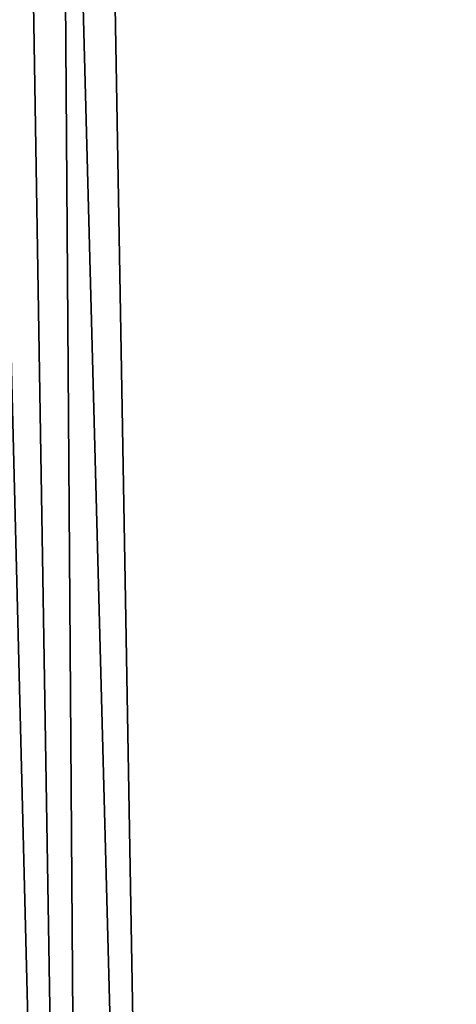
# Model space of a CAD drawing. Header units: metres. Extents: x -59 to 28, y 0 to 1740.
# Tile 35 of 112: x 19.987 to 20.485, y 68.66 to 69.78. Entities that reach past the tile are written whole.
import ezdxf

# ---------------------------------------------------------------- set-up
doc = ezdxf.new("R2010")
doc.units = ezdxf.units.M

msp = doc.modelspace()

# ---------------------------------------------------------------- linework, layer by layer
at = {"layer": 'ELYT3PV175'}
for points in [[(20.068388, 65.789742, 854.824402), (19.828789, 75.300003, 854.969788), (19.974623, 65.788597, 854.795898)], [(20.068388, 65.789742, 854.824402), (19.913006, 75.300003, 854.992371), (19.828789, 75.300003, 854.969788)], [(20.068388, 65.789742, 645.175598), (19.974623, 65.788597, 645.204102), (19.828789, 75.300003, 645.030212)], [(19.913006, 75.300003, 645.007629), (20.068388, 65.789742, 645.175598), (19.828789, 75.300003, 645.030212)], [(19.999924, 75.300003, 855), (19.913006, 75.300003, 854.992371), (20.068388, 65.789742, 854.824402)], [(19.999924, 75.300003, 645), (20.165899, 65.791275, 645.165955), (19.913006, 75.300003, 645.007629)], [(20.165899, 65.791275, 645.165955), (20.068388, 65.789742, 645.175598), (19.913006, 75.300003, 645.007629)], [(27.000076, 75.300003, 855), (19.999924, 75.300003, 855), (26.834101, 65.791275, 854.834045)], [(19.999924, 75.300003, 855), (20.165899, 65.791275, 854.834045), (26.834101, 65.791275, 854.834045)], [(27.000076, 75.300003, 645), (26.834101, 65.791275, 645.165955), (19.999924, 75.300003, 645)], [(26.834101, 65.791275, 645.165955), (20.165899, 65.791275, 645.165955), (19.999924, 75.300003, 645)], [(20.165899, 65.791275, 854.834045), (19.999924, 75.300003, 855), (20.068388, 65.789742, 854.824402)]]:
    msp.add_3dface(points, dxfattribs=at)

doc.saveas('drawing.dxf')
